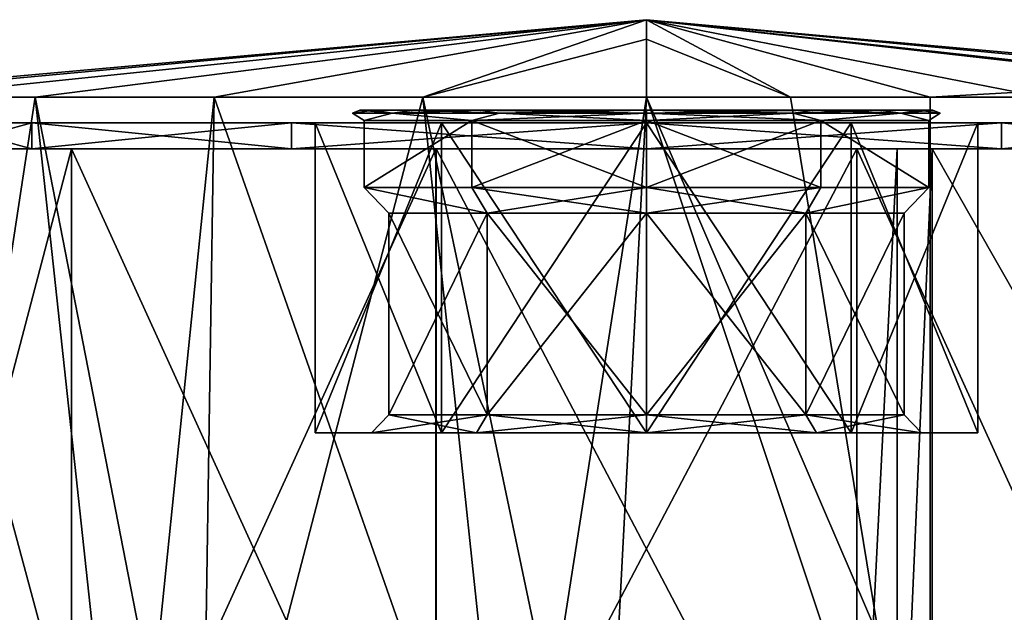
# Model space of a CAD drawing. Header units: millimetres. Extents: x -42 to 70, y 1 to 252.
# Tile 30 of 33: x 12 to 50, y 33 to 56. Entities that reach past the tile are written whole.
import ezdxf

# ---------------------------------------------------------------- set-up
doc = ezdxf.new("R2010")
doc.units = ezdxf.units.MM
doc.header["$LTSCALE"] = 65.185185
for name, color, linetype in [('415', 7, 'CONTINUOUS'), ('416', 7, 'CONTINUOUS'), ('417', 7, 'CONTINUOUS'), ('418', 7, 'CONTINUOUS'), ('419', 7, 'CONTINUOUS'), ('420', 7, 'CONTINUOUS'), ('421', 7, 'CONTINUOUS'), ('422', 7, 'CONTINUOUS'), ('423', 7, 'CONTINUOUS'), ('424', 7, 'CONTINUOUS'), ('425', 7, 'CONTINUOUS'), ('426', 7, 'CONTINUOUS'), ('427', 7, 'CONTINUOUS'), ('428', 7, 'CONTINUOUS'), ('429', 7, 'CONTINUOUS'), ('430', 7, 'CONTINUOUS'), ('431', 7, 'CONTINUOUS'), ('432', 7, 'CONTINUOUS'), ('433', 7, 'CONTINUOUS'), ('434', 7, 'CONTINUOUS'), ('435', 7, 'CONTINUOUS'), ('436', 7, 'CONTINUOUS'), ('437', 7, 'CONTINUOUS'), ('438', 7, 'CONTINUOUS'), ('440', 7, 'CONTINUOUS')]:
    doc.layers.add(name, color=color, linetype=linetype)

msp = doc.modelspace()

# ---------------------------------------------------------------- linework, layer by layer
at = {"layer": '415', "linetype": 'CONTINUOUS'}
for points in [[(6.156, 19.5, 14.196), (16.386, 19.5, 26.79), (7.488, 52.5, 16.75), (6.156, 19.5, 14.196)], [(12.812, 52.5, -23.688), (7.781, 19.5, -17.247), (7.488, 52.5, -16.75), (12.812, 52.5, -23.688)], [(7.488, 52.5, 16.75), (16.386, 19.5, 26.79), (12.812, 52.5, 23.688), (7.488, 52.5, 16.75)], [(19.253, 19.5, -28.719), (7.781, 19.5, -17.247), (12.812, 52.5, -23.688), (19.253, 19.5, -28.719)], [(19.75, 52.5, -29.012), (19.253, 19.5, -28.719), (12.812, 52.5, -23.688), (19.75, 52.5, -29.012)], [(12.812, 52.5, 23.688), (16.386, 19.5, 26.79), (19.75, 52.5, 29.012), (12.812, 52.5, 23.688)], [(16.386, 19.5, 26.79), (31.334, 19.5, 33.099), (19.75, 52.5, 29.012), (16.386, 19.5, 26.79)], [(34.772, 19.5, -33.455), (19.253, 19.5, -28.719), (27.83, 52.5, -32.359), (34.772, 19.5, -33.455)], [(27.83, 52.5, -32.359), (19.253, 19.5, -28.719), (19.75, 52.5, -29.012), (27.83, 52.5, -32.359)], [(19.75, 52.5, 29.012), (31.334, 19.5, 33.099), (27.83, 52.5, 32.359), (19.75, 52.5, 29.012)], [(36.5, 52.5, -33.5), (34.772, 19.5, -33.455), (27.83, 52.5, -32.359), (36.5, 52.5, -33.5)], [(27.83, 52.5, 32.359), (31.334, 19.5, 33.099), (36.5, 52.5, 33.5), (27.83, 52.5, 32.359)], [(31.334, 19.5, 33.099), (47.494, 19.5, 31.645), (36.5, 52.5, 33.5), (31.334, 19.5, 33.099)], [(50.696, 19.5, -30.344), (34.772, 19.5, -33.455), (36.5, 52.5, -33.5), (50.696, 19.5, -30.344)], [(36.5, 52.5, 33.5), (47.494, 19.5, 31.645), (42.075, 52.5, 33.033), (36.5, 52.5, 33.5)], [(51.859, 52.5, -29.771), (50.696, 19.5, -30.344), (36.5, 52.5, -33.5), (51.859, 52.5, -29.771)], [(42.075, 52.5, 33.033), (47.494, 19.5, 31.645), (47.494, 52.5, 31.645), (42.075, 52.5, 33.033)]]:
    msp.add_3dface(points, dxfattribs=at)
at = {"layer": '416', "linetype": 'CONTINUOUS'}
for points in [[(4.141, 52.5, -8.67), (3, 52.5), (36.5, 55.5), (4.141, 52.5, -8.67)], [(3, 52.5), (4.141, 52.5, 8.67), (36.5, 55.5), (3, 52.5)], [(7.488, 52.5, -16.75), (4.141, 52.5, -8.67), (36.5, 55.5), (7.488, 52.5, -16.75)], [(4.141, 52.5, 8.67), (7.488, 52.5, 16.75), (36.5, 55.5), (4.141, 52.5, 8.67)], [(12.812, 52.5, -23.688), (7.488, 52.5, -16.75), (36.5, 55.5), (12.812, 52.5, -23.688)], [(7.488, 52.5, 16.75), (12.812, 52.5, 23.688), (36.5, 55.5), (7.488, 52.5, 16.75)], [(19.75, 52.5, -29.012), (12.812, 52.5, -23.688), (36.5, 55.5), (19.75, 52.5, -29.012)], [(12.812, 52.5, 23.688), (19.75, 52.5, 29.012), (36.5, 55.5), (12.812, 52.5, 23.688)], [(27.83, 52.5, -32.359), (19.75, 52.5, -29.012), (36.5, 55.5), (27.83, 52.5, -32.359)], [(19.75, 52.5, 29.012), (27.83, 52.5, 32.359), (36.5, 55.5), (19.75, 52.5, 29.012)], [(36.5, 54.749, -16.817), (27.83, 52.5, -32.359), (36.5, 55.5), (36.5, 54.749, -16.817)], [(27.83, 52.5, 32.359), (36.5, 52.5, 33.5), (36.5, 55.5), (27.83, 52.5, 32.359)], [(36.5, 55.5), (36.5, 52.5, 33.5), (36.5, 54.749, 16.817), (36.5, 55.5)], [(36.5, 52.5, -33.5), (27.83, 52.5, -32.359), (36.5, 54.749, -16.817), (36.5, 52.5, -33.5)]]:
    msp.add_3dface(points, dxfattribs=at)
at = {"layer": '417', "linetype": 'CONTINUOUS'}
for points in [[(68.145, 52.5, 10.994), (69.663, 52.5, -4.738), (36.5, 55.5), (68.145, 52.5, 10.994)], [(68.145, 52.5, 10.994), (36.5, 55.5), (57.819, 53.074, 21.319), (68.145, 52.5, 10.994)], [(69.663, 52.5, -4.738), (63.8, 52.5, -19.416), (36.5, 55.5), (69.663, 52.5, -4.738)], [(63.8, 52.5, -19.416), (51.859, 52.5, -29.771), (36.5, 55.5), (63.8, 52.5, -19.416)], [(51.859, 52.5, -29.771), (36.5, 52.5, -33.5), (36.5, 55.5), (51.859, 52.5, -29.771)], [(36.5, 52.5, -33.5), (36.5, 54.749, -16.817), (36.5, 55.5), (36.5, 52.5, -33.5)], [(42.075, 52.5, 33.033), (47.494, 52.5, 31.645), (36.5, 55.5), (42.075, 52.5, 33.033)], [(42.075, 52.5, 33.033), (36.5, 55.5), (36.5, 54.749, 16.817), (42.075, 52.5, 33.033)], [(36.5, 55.5), (47.494, 52.5, 31.645), (57.819, 53.074, 21.319), (36.5, 55.5)], [(36.5, 52.5, 33.5), (42.075, 52.5, 33.033), (36.5, 54.749, 16.817), (36.5, 52.5, 33.5)]]:
    msp.add_3dface(points, dxfattribs=at)
at = {"layer": '418', "linetype": 'CONTINUOUS'}
for points in [[(23.661, 39.5, -4.172), (28.565, 39.5, -10.922), (29.917, 39.5, -9.061), (23.661, 39.5, -4.172)], [(23.661, 39.5, 4.172), (23.661, 39.5, -4.172), (25.848, 39.5, 3.461), (23.661, 39.5, 4.172)], [(25.848, 39.5, 3.461), (23.661, 39.5, -4.172), (25.848, 39.5, -3.461), (25.848, 39.5, 3.461)], [(25.848, 39.5, -3.461), (23.661, 39.5, -4.172), (29.917, 39.5, -9.061), (25.848, 39.5, -3.461)], [(28.565, 39.5, 10.922), (23.661, 39.5, 4.172), (29.917, 39.5, 9.061), (28.565, 39.5, 10.922)], [(29.917, 39.5, 9.061), (23.661, 39.5, 4.172), (25.848, 39.5, 3.461), (29.917, 39.5, 9.061)], [(28.565, 39.5, -10.922), (36.5, 39.5, -13.5), (36.5, 39.5, -11.2), (28.565, 39.5, -10.922)], [(29.917, 39.5, -9.061), (28.565, 39.5, -10.922), (36.5, 39.5, -11.2), (29.917, 39.5, -9.061)], [(36.5, 39.5, 13.5), (28.565, 39.5, 10.922), (36.5, 39.5, 11.2), (36.5, 39.5, 13.5)], [(36.5, 39.5, 11.2), (28.565, 39.5, 10.922), (29.917, 39.5, 9.061), (36.5, 39.5, 11.2)], [(36.5, 39.5, -13.5), (44.435, 39.5, -10.922), (36.5, 39.5, -11.2), (36.5, 39.5, -13.5)], [(44.435, 39.5, 10.922), (36.5, 39.5, 13.5), (36.5, 39.5, 11.2), (44.435, 39.5, 10.922)], [(44.435, 39.5, 10.922), (36.5, 39.5, 11.2), (43.083, 39.5, 9.061), (44.435, 39.5, 10.922)], [(36.5, 39.5, -11.2), (44.435, 39.5, -10.922), (43.083, 39.5, -9.061), (36.5, 39.5, -11.2)], [(49.339, 39.5, 4.172), (44.435, 39.5, 10.922), (43.083, 39.5, 9.061), (49.339, 39.5, 4.172)], [(47.152, 39.5, 3.461), (49.339, 39.5, 4.172), (43.083, 39.5, 9.061), (47.152, 39.5, 3.461)], [(44.435, 39.5, -10.922), (49.339, 39.5, -4.172), (43.083, 39.5, -9.061), (44.435, 39.5, -10.922)], [(43.083, 39.5, -9.061), (49.339, 39.5, -4.172), (47.152, 39.5, -3.461), (43.083, 39.5, -9.061)], [(49.339, 39.5, -4.172), (49.339, 39.5, 4.172), (47.152, 39.5, -3.461), (49.339, 39.5, -4.172)], [(47.152, 39.5, -3.461), (49.339, 39.5, 4.172), (47.152, 39.5, 3.461), (47.152, 39.5, -3.461)]]:
    msp.add_3dface(points, dxfattribs=at)
at = {"layer": '419', "linetype": 'CONTINUOUS'}
for points in [[(9, 50.5), (12.684, 50.5, -13.75), (9, 51.5), (9, 50.5)], [(9, 51.5), (12.684, 50.5, -13.75), (12.684, 51.5, -13.75), (9, 51.5)], [(12.684, 50.5, 13.75), (9, 50.5), (12.684, 51.5, 13.75), (12.684, 50.5, 13.75)], [(12.684, 51.5, 13.75), (9, 50.5), (9, 51.5), (12.684, 51.5, 13.75)], [(12.684, 50.5, -13.75), (22.75, 50.5, -23.816), (12.684, 51.5, -13.75), (12.684, 50.5, -13.75)], [(12.684, 51.5, -13.75), (22.75, 50.5, -23.816), (22.75, 51.5, -23.816), (12.684, 51.5, -13.75)], [(22.75, 50.5, 23.816), (12.684, 50.5, 13.75), (22.75, 51.5, 23.816), (22.75, 50.5, 23.816)], [(22.75, 51.5, 23.816), (12.684, 50.5, 13.75), (12.684, 51.5, 13.75), (22.75, 51.5, 23.816)], [(22.75, 50.5, -23.816), (36.5, 50.5, -27.5), (22.75, 51.5, -23.816), (22.75, 50.5, -23.816)], [(22.75, 51.5, -23.816), (36.5, 50.5, -27.5), (36.5, 51.5, -27.5), (22.75, 51.5, -23.816)], [(36.5, 50.5, 27.5), (22.75, 50.5, 23.816), (36.5, 51.5, 27.5), (36.5, 50.5, 27.5)], [(36.5, 51.5, 27.5), (22.75, 50.5, 23.816), (22.75, 51.5, 23.816), (36.5, 51.5, 27.5)]]:
    msp.add_3dface(points, dxfattribs=at)
at = {"layer": '420', "linetype": 'CONTINUOUS'}
for points in [[(36.5, 51.5, -27.5), (36.5, 50.5, -27.5), (50.25, 50.5, -23.816), (36.5, 51.5, -27.5)], [(36.5, 50.5, 27.5), (36.5, 51.5, 27.5), (50.25, 51.5, 23.816), (36.5, 50.5, 27.5)], [(50.25, 50.5, 23.816), (36.5, 50.5, 27.5), (50.25, 51.5, 23.816), (50.25, 50.5, 23.816)], [(36.5, 51.5, -27.5), (50.25, 50.5, -23.816), (50.25, 51.5, -23.816), (36.5, 51.5, -27.5)], [(60.316, 50.5, 13.75), (50.25, 50.5, 23.816), (60.316, 51.5, 13.75), (60.316, 50.5, 13.75)], [(60.316, 51.5, 13.75), (50.25, 50.5, 23.816), (50.25, 51.5, 23.816), (60.316, 51.5, 13.75)], [(50.25, 50.5, -23.816), (60.316, 50.5, -13.75), (50.25, 51.5, -23.816), (50.25, 50.5, -23.816)], [(50.25, 51.5, -23.816), (60.316, 50.5, -13.75), (60.316, 51.5, -13.75), (50.25, 51.5, -23.816)]]:
    msp.add_3dface(points, dxfattribs=at)
at = {"layer": '421', "linetype": 'CONTINUOUS'}
for points in [[(26.514, 40.2, -3.244), (30.328, 40.2, -8.495), (26.514, 48, -3.245), (26.514, 40.2, -3.244)], [(26.514, 48, -3.245), (30.328, 40.2, -8.495), (30.328, 48, -8.495), (26.514, 48, -3.245)], [(26.514, 40.2, 3.244), (26.514, 40.2, -3.244), (26.514, 48, 3.245), (26.514, 40.2, 3.244)], [(26.514, 48, 3.245), (26.514, 40.2, -3.244), (26.514, 48, -3.245), (26.514, 48, 3.245)], [(30.328, 40.2, 8.495), (26.514, 40.2, 3.244), (30.328, 48, 8.495), (30.328, 40.2, 8.495)], [(30.328, 48, 8.495), (26.514, 40.2, 3.244), (26.514, 48, 3.245), (30.328, 48, 8.495)], [(30.328, 40.2, -8.495), (36.5, 40.2, -10.5), (30.328, 48, -8.495), (30.328, 40.2, -8.495)], [(30.328, 48, -8.495), (36.5, 40.2, -10.5), (36.5, 48, -10.5), (30.328, 48, -8.495)], [(36.5, 40.2, 10.5), (30.328, 40.2, 8.495), (36.5, 48, 10.5), (36.5, 40.2, 10.5)], [(36.5, 48, 10.5), (30.328, 40.2, 8.495), (30.328, 48, 8.495), (36.5, 48, 10.5)]]:
    msp.add_3dface(points, dxfattribs=at)
at = {"layer": '422', "linetype": 'CONTINUOUS'}
for points in [[(36.5, 48, -10.5), (36.5, 40.2, -10.5), (42.672, 40.2, -8.495), (36.5, 48, -10.5)], [(36.5, 40.2, 10.5), (36.5, 48, 10.5), (42.672, 48, 8.495), (36.5, 40.2, 10.5)], [(42.672, 40.2, 8.495), (36.5, 40.2, 10.5), (42.672, 48, 8.495), (42.672, 40.2, 8.495)], [(36.5, 48, -10.5), (42.672, 40.2, -8.495), (42.672, 48, -8.495), (36.5, 48, -10.5)], [(46.486, 40.2, 3.244), (42.672, 40.2, 8.495), (46.486, 48, 3.245), (46.486, 40.2, 3.244)], [(46.486, 48, 3.245), (42.672, 40.2, 8.495), (42.672, 48, 8.495), (46.486, 48, 3.245)], [(42.672, 40.2, -8.495), (46.486, 40.2, -3.244), (42.672, 48, -8.495), (42.672, 40.2, -8.495)], [(42.672, 48, -8.495), (46.486, 40.2, -3.244), (46.486, 48, -3.245), (42.672, 48, -8.495)], [(46.486, 40.2, -3.244), (46.486, 40.2, 3.244), (46.486, 48, -3.245), (46.486, 40.2, -3.244)], [(46.486, 48, -3.245), (46.486, 40.2, 3.244), (46.486, 48, 3.245), (46.486, 48, -3.245)]]:
    msp.add_3dface(points, dxfattribs=at)
at = {"layer": '423', "linetype": 'CONTINUOUS'}
for points in [[(47.494, 52.5, 31.645), (68.145, 52.5, 10.994), (57.819, 53.074, 21.319), (47.494, 52.5, 31.645)], [(47.494, 19.5, 31.645), (68.145, 19.5, 10.994), (68.145, 52.5, 10.994), (47.494, 19.5, 31.645)], [(47.494, 19.5, 31.645), (68.145, 52.5, 10.994), (47.494, 52.5, 31.645), (47.494, 19.5, 31.645)]]:
    msp.add_3dface(points, dxfattribs=at)
at = {"layer": '424', "linetype": 'CONTINUOUS'}
for points in [[(29.917, 39.5, 9.061), (25.848, 39.5, 3.461), (30.328, 40.2, 8.495), (29.917, 39.5, 9.061)], [(25.848, 39.5, 3.461), (25.848, 39.5, -3.461), (26.514, 40.2, 3.244), (25.848, 39.5, 3.461)], [(25.848, 39.5, 3.461), (26.514, 40.2, 3.244), (30.328, 40.2, 8.495), (25.848, 39.5, 3.461)], [(25.848, 39.5, -3.461), (29.917, 39.5, -9.061), (26.514, 40.2, -3.244), (25.848, 39.5, -3.461)], [(25.848, 39.5, -3.461), (26.514, 40.2, -3.244), (26.514, 40.2, 3.244), (25.848, 39.5, -3.461)], [(29.917, 39.5, -9.061), (30.328, 40.2, -8.495), (26.514, 40.2, -3.244), (29.917, 39.5, -9.061)], [(36.5, 39.5, 11.2), (29.917, 39.5, 9.061), (36.5, 40.2, 10.5), (36.5, 39.5, 11.2)], [(29.917, 39.5, 9.061), (30.328, 40.2, 8.495), (36.5, 40.2, 10.5), (29.917, 39.5, 9.061)], [(29.917, 39.5, -9.061), (36.5, 39.5, -11.2), (30.328, 40.2, -8.495), (29.917, 39.5, -9.061)], [(36.5, 39.5, -11.2), (36.5, 40.2, -10.5), (30.328, 40.2, -8.495), (36.5, 39.5, -11.2)]]:
    msp.add_3dface(points, dxfattribs=at)
at = {"layer": '425', "linetype": 'CONTINUOUS'}
for points in [[(43.083, 39.5, 9.061), (36.5, 39.5, 11.2), (42.672, 40.2, 8.495), (43.083, 39.5, 9.061)], [(36.5, 39.5, 11.2), (36.5, 40.2, 10.5), (42.672, 40.2, 8.495), (36.5, 39.5, 11.2)], [(36.5, 39.5, -11.2), (43.083, 39.5, -9.061), (36.5, 40.2, -10.5), (36.5, 39.5, -11.2)], [(36.5, 40.2, -10.5), (43.083, 39.5, -9.061), (42.672, 40.2, -8.495), (36.5, 40.2, -10.5)], [(43.083, 39.5, -9.061), (47.152, 39.5, -3.461), (42.672, 40.2, -8.495), (43.083, 39.5, -9.061)], [(47.152, 39.5, -3.461), (46.486, 40.2, -3.244), (42.672, 40.2, -8.495), (47.152, 39.5, -3.461)], [(43.083, 39.5, 9.061), (42.672, 40.2, 8.495), (46.486, 40.2, 3.244), (43.083, 39.5, 9.061)], [(47.152, 39.5, 3.461), (43.083, 39.5, 9.061), (46.486, 40.2, 3.244), (47.152, 39.5, 3.461)], [(47.152, 39.5, -3.461), (47.152, 39.5, 3.461), (46.486, 40.2, -3.244), (47.152, 39.5, -3.461)], [(47.152, 39.5, 3.461), (46.486, 40.2, 3.244), (46.486, 40.2, -3.244), (47.152, 39.5, 3.461)]]:
    msp.add_3dface(points, dxfattribs=at)
at = {"layer": '426', "linetype": 'CONTINUOUS'}
for points in [[(25.4, 52, 0), (25.944, 52, -3.432), (25.944, 52, 3.432), (25.4, 52, 0)], [(25.944, 52, -3.432), (27.523, 52, -6.528), (25.944, 52, 3.432), (25.944, 52, -3.432)], [(25.944, 52, 3.432), (27.523, 52, -6.528), (27.523, 52, 6.528), (25.944, 52, 3.432)], [(27.523, 52, -6.528), (29.981, 52, -8.984), (27.523, 52, 6.528), (27.523, 52, -6.528)], [(27.523, 52, 6.528), (29.981, 52, -8.984), (29.981, 52, 8.984), (27.523, 52, 6.528)], [(29.981, 52, -8.984), (36.5, 52, -11.1), (29.981, 52, 8.984), (29.981, 52, -8.984)], [(29.981, 52, 8.984), (36.5, 52, -11.1), (36.5, 52, 11.1), (29.981, 52, 8.984)], [(36.5, 52, 11.1), (36.5, 52, -11.1), (43.019, 52, -8.984), (36.5, 52, 11.1)], [(43.019, 52, 8.984), (36.5, 52, 11.1), (43.019, 52, -8.984), (43.019, 52, 8.984)], [(45.477, 52, 6.528), (43.019, 52, 8.984), (45.477, 52, -6.528), (45.477, 52, 6.528)], [(45.477, 52, -6.528), (43.019, 52, 8.984), (43.019, 52, -8.984), (45.477, 52, -6.528)], [(47.056, 52, 3.432), (45.477, 52, 6.528), (47.056, 52, -3.432), (47.056, 52, 3.432)], [(47.056, 52, -3.432), (45.477, 52, 6.528), (45.477, 52, -6.528), (47.056, 52, -3.432)], [(47.6, 52, 0), (47.056, 52, 3.432), (47.056, 52, -3.432), (47.6, 52, 0)]]:
    msp.add_3dface(points, dxfattribs=at)
at = {"layer": '427', "linetype": 'CONTINUOUS'}
for points in [[(28.565, 39.5, -10.922), (23.661, 39.5, -4.172), (28.565, 51.5, -10.922), (28.565, 39.5, -10.922)], [(23.661, 39.5, -4.172), (23.661, 39.5, 4.172), (23.661, 51.5, -4.172), (23.661, 39.5, -4.172)], [(28.565, 51.5, -10.922), (23.661, 39.5, -4.172), (23.661, 51.5, -4.172), (28.565, 51.5, -10.922)], [(23.661, 39.5, 4.172), (28.565, 39.5, 10.922), (23.661, 51.5, 4.172), (23.661, 39.5, 4.172)], [(23.661, 51.5, -4.172), (23.661, 39.5, 4.172), (23.661, 51.5, 4.172), (23.661, 51.5, -4.172)], [(23.661, 51.5, 4.172), (28.565, 39.5, 10.922), (28.565, 51.5, 10.922), (23.661, 51.5, 4.172)], [(36.5, 39.5, -13.5), (28.565, 39.5, -10.922), (36.5, 51.5, -13.5), (36.5, 39.5, -13.5)], [(36.5, 51.5, -13.5), (28.565, 39.5, -10.922), (28.565, 51.5, -10.922), (36.5, 51.5, -13.5)], [(28.565, 39.5, 10.922), (36.5, 39.5, 13.5), (28.565, 51.5, 10.922), (28.565, 39.5, 10.922)], [(28.565, 51.5, 10.922), (36.5, 39.5, 13.5), (36.5, 51.5, 13.5), (28.565, 51.5, 10.922)]]:
    msp.add_3dface(points, dxfattribs=at)
at = {"layer": '428', "linetype": 'CONTINUOUS'}
for points in [[(12.684, 51.5, 13.75), (9, 51.5), (12.684, 51.5, -13.75), (12.684, 51.5, 13.75)], [(22.75, 51.5, 23.816), (12.684, 51.5, 13.75), (22.75, 51.5, -23.816), (22.75, 51.5, 23.816)], [(12.684, 51.5, 13.75), (12.684, 51.5, -13.75), (22.75, 51.5, -23.816), (12.684, 51.5, 13.75)], [(36.5, 51.5, 27.5), (22.75, 51.5, 23.816), (36.5, 51.5, 13.5), (36.5, 51.5, 27.5)], [(22.75, 51.5, 23.816), (22.75, 51.5, -23.816), (23.661, 51.5, -4.172), (22.75, 51.5, 23.816)], [(22.75, 51.5, 23.816), (23.661, 51.5, -4.172), (23.661, 51.5, 4.172), (22.75, 51.5, 23.816)], [(22.75, 51.5, 23.816), (23.661, 51.5, 4.172), (28.565, 51.5, 10.922), (22.75, 51.5, 23.816)], [(22.75, 51.5, 23.816), (28.565, 51.5, 10.922), (36.5, 51.5, 13.5), (22.75, 51.5, 23.816)], [(22.75, 51.5, -23.816), (36.5, 51.5, -27.5), (23.661, 51.5, -4.172), (22.75, 51.5, -23.816)], [(36.5, 51.5, -27.5), (28.565, 51.5, -10.922), (23.661, 51.5, -4.172), (36.5, 51.5, -27.5)], [(36.5, 51.5, -27.5), (36.5, 51.5, -13.5), (28.565, 51.5, -10.922), (36.5, 51.5, -27.5)], [(50.25, 51.5, 23.816), (36.5, 51.5, 27.5), (49.339, 51.5, 4.172), (50.25, 51.5, 23.816)], [(36.5, 51.5, 27.5), (36.5, 51.5, 13.5), (44.435, 51.5, 10.922), (36.5, 51.5, 27.5)], [(49.339, 51.5, 4.172), (36.5, 51.5, 27.5), (44.435, 51.5, 10.922), (49.339, 51.5, 4.172)], [(36.5, 51.5, -27.5), (50.25, 51.5, -23.816), (36.5, 51.5, -13.5), (36.5, 51.5, -27.5)], [(36.5, 51.5, -13.5), (50.25, 51.5, -23.816), (44.435, 51.5, -10.922), (36.5, 51.5, -13.5)], [(44.435, 51.5, -10.922), (50.25, 51.5, -23.816), (49.339, 51.5, -4.172), (44.435, 51.5, -10.922)], [(50.25, 51.5, -23.816), (50.25, 51.5, 23.816), (49.339, 51.5, 4.172), (50.25, 51.5, -23.816)], [(49.339, 51.5, -4.172), (50.25, 51.5, -23.816), (49.339, 51.5, 4.172), (49.339, 51.5, -4.172)], [(50.25, 51.5, -23.816), (60.316, 51.5, -13.75), (50.25, 51.5, 23.816), (50.25, 51.5, -23.816)], [(60.316, 51.5, -13.75), (60.316, 51.5, 13.75), (50.25, 51.5, 23.816), (60.316, 51.5, -13.75)]]:
    msp.add_3dface(points, dxfattribs=at)
at = {"layer": '429', "linetype": 'CONTINUOUS'}
for points in [[(44.435, 39.5, -10.922), (36.5, 39.5, -13.5), (44.435, 51.5, -10.922), (44.435, 39.5, -10.922)], [(36.5, 39.5, -13.5), (36.5, 51.5, -13.5), (44.435, 51.5, -10.922), (36.5, 39.5, -13.5)], [(36.5, 39.5, 13.5), (44.435, 39.5, 10.922), (36.5, 51.5, 13.5), (36.5, 39.5, 13.5)], [(36.5, 51.5, 13.5), (44.435, 39.5, 10.922), (44.435, 51.5, 10.922), (36.5, 51.5, 13.5)], [(44.435, 39.5, 10.922), (49.339, 39.5, 4.172), (44.435, 51.5, 10.922), (44.435, 39.5, 10.922)], [(49.339, 39.5, 4.172), (49.339, 51.5, 4.172), (44.435, 51.5, 10.922), (49.339, 39.5, 4.172)], [(49.339, 39.5, -4.172), (44.435, 39.5, -10.922), (49.339, 51.5, -4.172), (49.339, 39.5, -4.172)], [(44.435, 39.5, -10.922), (44.435, 51.5, -10.922), (49.339, 51.5, -4.172), (44.435, 39.5, -10.922)], [(49.339, 39.5, 4.172), (49.339, 39.5, -4.172), (49.339, 51.5, 4.172), (49.339, 39.5, 4.172)], [(49.339, 39.5, -4.172), (49.339, 51.5, -4.172), (49.339, 51.5, 4.172), (49.339, 39.5, -4.172)]]:
    msp.add_3dface(points, dxfattribs=at)
at = {"layer": '430', "linetype": 'CONTINUOUS'}
for points in [[(25.563, 51.6, 3.554), (29.74, 51.6, 9.304), (25.563, 49, 3.554), (25.563, 51.6, 3.554)], [(25.563, 49, 3.554), (29.74, 51.6, 9.304), (29.741, 49, 9.304), (25.563, 49, 3.554)], [(25.563, 51.6, -3.554), (25.563, 51.6, 3.554), (25.563, 49, -3.554), (25.563, 51.6, -3.554)], [(25.563, 49, -3.554), (25.563, 51.6, 3.554), (25.563, 49, 3.554), (25.563, 49, -3.554)], [(29.74, 51.6, -9.304), (25.563, 51.6, -3.554), (25.563, 49, -3.554), (29.74, 51.6, -9.304)], [(29.741, 49, -9.304), (29.74, 51.6, -9.304), (25.563, 49, -3.554), (29.741, 49, -9.304)], [(29.74, 51.6, 9.304), (36.5, 51.6, 11.5), (29.741, 49, 9.304), (29.74, 51.6, 9.304)], [(36.5, 51.6, -11.5), (29.74, 51.6, -9.304), (36.5, 49, -11.5), (36.5, 51.6, -11.5)], [(36.5, 49, -11.5), (29.74, 51.6, -9.304), (29.741, 49, -9.304), (36.5, 49, -11.5)], [(29.741, 49, 9.304), (36.5, 51.6, 11.5), (36.5, 49, 11.5), (29.741, 49, 9.304)]]:
    msp.add_3dface(points, dxfattribs=at)
at = {"layer": '431', "linetype": 'CONTINUOUS'}
for points in [[(30.328, 48, 8.495), (26.514, 48, 3.245), (25.563, 49, 3.554), (30.328, 48, 8.495)], [(30.328, 48, 8.495), (25.563, 49, 3.554), (29.741, 49, 9.304), (30.328, 48, 8.495)], [(26.514, 48, 3.245), (26.514, 48, -3.245), (25.563, 49, 3.554), (26.514, 48, 3.245)], [(26.514, 48, -3.245), (30.328, 48, -8.495), (25.563, 49, -3.554), (26.514, 48, -3.245)], [(26.514, 48, -3.245), (25.563, 49, -3.554), (25.563, 49, 3.554), (26.514, 48, -3.245)], [(30.328, 48, -8.495), (29.741, 49, -9.304), (25.563, 49, -3.554), (30.328, 48, -8.495)], [(30.328, 48, 8.495), (29.741, 49, 9.304), (36.5, 49, 11.5), (30.328, 48, 8.495)], [(30.328, 48, -8.495), (36.5, 48, -10.5), (29.741, 49, -9.304), (30.328, 48, -8.495)], [(36.5, 48, -10.5), (36.5, 49, -11.5), (29.741, 49, -9.304), (36.5, 48, -10.5)], [(36.5, 48, 10.5), (30.328, 48, 8.495), (36.5, 49, 11.5), (36.5, 48, 10.5)]]:
    msp.add_3dface(points, dxfattribs=at)
at = {"layer": '432', "linetype": 'CONTINUOUS'}
for points in [[(36.5, 49, 11.5), (36.5, 51.6, 11.5), (43.26, 51.6, 9.304), (36.5, 49, 11.5)], [(36.5, 51.6, -11.5), (36.5, 49, -11.5), (43.259, 49, -9.304), (36.5, 51.6, -11.5)], [(43.26, 51.6, -9.304), (36.5, 51.6, -11.5), (43.259, 49, -9.304), (43.26, 51.6, -9.304)], [(36.5, 49, 11.5), (43.26, 51.6, 9.304), (43.259, 49, 9.304), (36.5, 49, 11.5)], [(47.437, 49, -3.554), (43.26, 51.6, -9.304), (43.259, 49, -9.304), (47.437, 49, -3.554)], [(43.259, 49, 9.304), (43.26, 51.6, 9.304), (47.437, 49, 3.554), (43.259, 49, 9.304)], [(47.437, 51.6, -3.554), (43.26, 51.6, -9.304), (47.437, 49, -3.554), (47.437, 51.6, -3.554)], [(43.26, 51.6, 9.304), (47.437, 51.6, 3.554), (47.437, 49, 3.554), (43.26, 51.6, 9.304)], [(47.437, 51.6, 3.554), (47.437, 51.6, -3.554), (47.437, 49, 3.554), (47.437, 51.6, 3.554)], [(47.437, 49, 3.554), (47.437, 51.6, -3.554), (47.437, 49, -3.554), (47.437, 49, 3.554)]]:
    msp.add_3dface(points, dxfattribs=at)
at = {"layer": '433', "linetype": 'CONTINUOUS'}
for points in [[(42.672, 48, 8.495), (36.5, 48, 10.5), (43.259, 49, 9.304), (42.672, 48, 8.495)], [(36.5, 48, 10.5), (36.5, 49, 11.5), (43.259, 49, 9.304), (36.5, 48, 10.5)], [(36.5, 48, -10.5), (42.672, 48, -8.495), (36.5, 49, -11.5), (36.5, 48, -10.5)], [(36.5, 49, -11.5), (42.672, 48, -8.495), (43.259, 49, -9.304), (36.5, 49, -11.5)], [(42.672, 48, -8.495), (46.486, 48, -3.245), (47.437, 49, -3.554), (42.672, 48, -8.495)], [(42.672, 48, -8.495), (47.437, 49, -3.554), (43.259, 49, -9.304), (42.672, 48, -8.495)], [(46.486, 48, 3.245), (42.672, 48, 8.495), (47.437, 49, 3.554), (46.486, 48, 3.245)], [(42.672, 48, 8.495), (43.259, 49, 9.304), (47.437, 49, 3.554), (42.672, 48, 8.495)], [(46.486, 48, -3.245), (46.486, 48, 3.245), (47.437, 49, -3.554), (46.486, 48, -3.245)], [(46.486, 48, 3.245), (47.437, 49, 3.554), (47.437, 49, -3.554), (46.486, 48, 3.245)]]:
    msp.add_3dface(points, dxfattribs=at)
at = {"layer": '434', "linetype": 'CONTINUOUS'}
for points in [[(25.4, 52, 0), (25.944, 52, 3.432), (25.117, 51.883), (25.4, 52, 0)], [(25.4, 52, 0), (25.117, 51.883), (26.642, 51.883, -5.691), (25.4, 52, 0)], [(25.944, 52, 3.432), (26.642, 51.883, 5.691), (25.117, 51.883), (25.944, 52, 3.432)], [(25.563, 51.6, 3.554), (25.563, 51.6, -3.554), (25.117, 51.883), (25.563, 51.6, 3.554)], [(26.642, 51.883, 5.691), (25.563, 51.6, 3.554), (25.117, 51.883), (26.642, 51.883, 5.691)], [(25.117, 51.883), (25.563, 51.6, -3.554), (26.642, 51.883, -5.691), (25.117, 51.883)], [(25.944, 52, -3.432), (25.4, 52, 0), (26.642, 51.883, -5.691), (25.944, 52, -3.432)], [(29.74, 51.6, 9.304), (25.563, 51.6, 3.554), (26.642, 51.883, 5.691), (29.74, 51.6, 9.304)], [(25.563, 51.6, -3.554), (29.74, 51.6, -9.304), (26.642, 51.883, -5.691), (25.563, 51.6, -3.554)], [(27.523, 52, -6.528), (25.944, 52, -3.432), (26.642, 51.883, -5.691), (27.523, 52, -6.528)], [(25.944, 52, 3.432), (27.523, 52, 6.528), (26.642, 51.883, 5.691), (25.944, 52, 3.432)], [(27.523, 52, -6.528), (26.642, 51.883, -5.691), (30.809, 51.883, -9.858), (27.523, 52, -6.528)], [(27.523, 52, 6.528), (29.981, 52, 8.984), (26.642, 51.883, 5.691), (27.523, 52, 6.528)], [(29.981, 52, 8.984), (30.809, 51.883, 9.858), (26.642, 51.883, 5.691), (29.981, 52, 8.984)], [(30.809, 51.883, 9.858), (29.74, 51.6, 9.304), (26.642, 51.883, 5.691), (30.809, 51.883, 9.858)], [(26.642, 51.883, -5.691), (29.74, 51.6, -9.304), (30.809, 51.883, -9.858), (26.642, 51.883, -5.691)], [(29.981, 52, -8.984), (27.523, 52, -6.528), (30.809, 51.883, -9.858), (29.981, 52, -8.984)], [(36.5, 51.6, 11.5), (29.74, 51.6, 9.304), (36.5, 51.883, 11.383), (36.5, 51.6, 11.5)], [(36.5, 51.883, 11.383), (29.74, 51.6, 9.304), (30.809, 51.883, 9.858), (36.5, 51.883, 11.383)], [(29.74, 51.6, -9.304), (36.5, 51.6, -11.5), (30.809, 51.883, -9.858), (29.74, 51.6, -9.304)], [(36.5, 52, -11.1), (29.981, 52, -8.984), (36.5, 51.883, -11.383), (36.5, 52, -11.1)], [(29.981, 52, -8.984), (30.809, 51.883, -9.858), (36.5, 51.883, -11.383), (29.981, 52, -8.984)], [(29.981, 52, 8.984), (36.5, 52, 11.1), (30.809, 51.883, 9.858), (29.981, 52, 8.984)], [(36.5, 52, 11.1), (36.5, 51.883, 11.383), (30.809, 51.883, 9.858), (36.5, 52, 11.1)], [(30.809, 51.883, -9.858), (36.5, 51.6, -11.5), (36.5, 51.883, -11.383), (30.809, 51.883, -9.858)]]:
    msp.add_3dface(points, dxfattribs=at)
at = {"layer": '435', "linetype": 'CONTINUOUS'}
for points in [[(43.019, 52, -8.984), (36.5, 52, -11.1), (42.191, 51.883, -9.858), (43.019, 52, -8.984)], [(36.5, 52, -11.1), (36.5, 51.883, -11.383), (42.191, 51.883, -9.858), (36.5, 52, -11.1)], [(36.5, 52, 11.1), (43.019, 52, 8.984), (36.5, 51.883, 11.383), (36.5, 52, 11.1)], [(36.5, 51.883, 11.383), (43.019, 52, 8.984), (42.191, 51.883, 9.858), (36.5, 51.883, 11.383)], [(43.26, 51.6, 9.304), (36.5, 51.6, 11.5), (42.191, 51.883, 9.858), (43.26, 51.6, 9.304)], [(36.5, 51.6, 11.5), (36.5, 51.883, 11.383), (42.191, 51.883, 9.858), (36.5, 51.6, 11.5)], [(36.5, 51.6, -11.5), (43.26, 51.6, -9.304), (36.5, 51.883, -11.383), (36.5, 51.6, -11.5)], [(36.5, 51.883, -11.383), (43.26, 51.6, -9.304), (42.191, 51.883, -9.858), (36.5, 51.883, -11.383)], [(43.019, 52, 8.984), (45.477, 52, 6.528), (42.191, 51.883, 9.858), (43.019, 52, 8.984)], [(45.477, 52, 6.528), (46.358, 51.883, 5.691), (42.191, 51.883, 9.858), (45.477, 52, 6.528)], [(43.019, 52, -8.984), (42.191, 51.883, -9.858), (46.358, 51.883, -5.691), (43.019, 52, -8.984)], [(42.191, 51.883, -9.858), (43.26, 51.6, -9.304), (46.358, 51.883, -5.691), (42.191, 51.883, -9.858)], [(46.358, 51.883, 5.691), (43.26, 51.6, 9.304), (42.191, 51.883, 9.858), (46.358, 51.883, 5.691)], [(45.477, 52, -6.528), (43.019, 52, -8.984), (46.358, 51.883, -5.691), (45.477, 52, -6.528)], [(43.26, 51.6, -9.304), (47.437, 51.6, -3.554), (46.358, 51.883, -5.691), (43.26, 51.6, -9.304)], [(47.437, 51.6, 3.554), (43.26, 51.6, 9.304), (46.358, 51.883, 5.691), (47.437, 51.6, 3.554)], [(45.477, 52, 6.528), (47.056, 52, 3.432), (46.358, 51.883, 5.691), (45.477, 52, 6.528)], [(47.056, 52, -3.432), (45.477, 52, -6.528), (46.358, 51.883, -5.691), (47.056, 52, -3.432)], [(47.056, 52, 3.432), (47.6, 52, 0), (46.358, 51.883, 5.691), (47.056, 52, 3.432)], [(47.6, 52, 0), (47.883, 51.883), (46.358, 51.883, 5.691), (47.6, 52, 0)], [(47.056, 52, -3.432), (46.358, 51.883, -5.691), (47.883, 51.883), (47.056, 52, -3.432)], [(46.358, 51.883, -5.691), (47.437, 51.6, -3.554), (47.883, 51.883), (46.358, 51.883, -5.691)], [(47.883, 51.883), (47.437, 51.6, 3.554), (46.358, 51.883, 5.691), (47.883, 51.883)], [(47.6, 52, 0), (47.056, 52, -3.432), (47.883, 51.883), (47.6, 52, 0)], [(47.437, 51.6, -3.554), (47.437, 51.6, 3.554), (47.883, 51.883), (47.437, 51.6, -3.554)]]:
    msp.add_3dface(points, dxfattribs=at)
at = {"layer": '436', "linetype": 'CONTINUOUS'}
for points in [[(9, 50.5), (12.684, 50.5, 13.75), (6.073, 50.5, 8.152), (9, 50.5)], [(14.226, 50.5, -22.274), (9, 50.5), (6.073, 50.5, -8.153), (14.226, 50.5, -22.274)], [(6.073, 50.5, 8.152), (12.684, 50.5, 13.75), (14.225, 50.5, 22.273), (6.073, 50.5, 8.152)], [(12.684, 50.5, -13.75), (9, 50.5), (14.226, 50.5, -22.274), (12.684, 50.5, -13.75)], [(22.75, 50.5, -23.816), (12.684, 50.5, -13.75), (14.226, 50.5, -22.274), (22.75, 50.5, -23.816)], [(12.684, 50.5, 13.75), (22.75, 50.5, 23.816), (14.225, 50.5, 22.273), (12.684, 50.5, 13.75)], [(14.225, 50.5, 22.273), (22.75, 50.5, 23.816), (28.346, 50.5, 30.426), (14.225, 50.5, 22.273)], [(28.347, 50.5, -30.427), (22.75, 50.5, -23.816), (14.226, 50.5, -22.274), (28.347, 50.5, -30.427)], [(36.5, 50.5, -27.5), (22.75, 50.5, -23.816), (28.347, 50.5, -30.427), (36.5, 50.5, -27.5)], [(22.75, 50.5, 23.816), (36.5, 50.5, 27.5), (28.346, 50.5, 30.426), (22.75, 50.5, 23.816)], [(28.346, 50.5, 30.426), (36.5, 50.5, 27.5), (44.651, 50.5, 30.427), (28.346, 50.5, 30.426)], [(44.652, 50.5, -30.427), (36.5, 50.5, -27.5), (28.347, 50.5, -30.427), (44.652, 50.5, -30.427)], [(50.25, 50.5, -23.816), (36.5, 50.5, -27.5), (44.652, 50.5, -30.427), (50.25, 50.5, -23.816)], [(36.5, 50.5, 27.5), (50.25, 50.5, 23.816), (44.651, 50.5, 30.427), (36.5, 50.5, 27.5)], [(44.651, 50.5, 30.427), (50.25, 50.5, 23.816), (46.219, 50.5, 29.778), (44.651, 50.5, 30.427)], [(58.773, 50.5, -22.275), (50.25, 50.5, -23.816), (44.652, 50.5, -30.427), (58.773, 50.5, -22.275)], [(50.25, 50.5, 23.816), (47.565, 50.5, 28.745), (46.219, 50.5, 29.778), (50.25, 50.5, 23.816)], [(50.25, 50.5, 23.816), (60.316, 50.5, 13.75), (47.565, 50.5, 28.745), (50.25, 50.5, 23.816)], [(47.565, 50.5, 28.745), (60.316, 50.5, 13.75), (65.245, 50.5, 11.065), (47.565, 50.5, 28.745)], [(60.316, 50.5, -13.75), (50.25, 50.5, -23.816), (58.773, 50.5, -22.275), (60.316, 50.5, -13.75)]]:
    msp.add_3dface(points, dxfattribs=at)
at = {"layer": '437', "linetype": 'CONTINUOUS'}
for points in [[(46.219, 19.5, 29.778), (44.651, 19.5, 30.427), (46.219, 50.5, 29.778), (46.219, 19.5, 29.778)], [(44.651, 19.5, 30.427), (44.651, 50.5, 30.427), (46.219, 50.5, 29.778), (44.651, 19.5, 30.427)], [(47.565, 19.5, 28.745), (46.219, 19.5, 29.778), (47.565, 50.5, 28.745), (47.565, 19.5, 28.745)], [(47.565, 50.5, 28.745), (46.219, 19.5, 29.778), (46.219, 50.5, 29.778), (47.565, 50.5, 28.745)]]:
    msp.add_3dface(points, dxfattribs=at)
at = {"layer": '438', "linetype": 'CONTINUOUS'}
for points in [[(14.225, 19.5, 22.273), (6.073, 19.5, 8.152), (14.225, 50.5, 22.273), (14.225, 19.5, 22.273)], [(6.073, 19.5, 8.152), (6.073, 50.5, 8.152), (14.225, 50.5, 22.273), (6.073, 19.5, 8.152)], [(6.073, 19.5, -8.153), (14.226, 19.5, -22.274), (6.073, 50.5, -8.153), (6.073, 19.5, -8.153)], [(14.226, 19.5, -22.274), (14.226, 50.5, -22.274), (6.073, 50.5, -8.153), (14.226, 19.5, -22.274)], [(28.346, 19.5, 30.426), (14.225, 19.5, 22.273), (28.346, 50.5, 30.426), (28.346, 19.5, 30.426)], [(14.225, 19.5, 22.273), (14.225, 50.5, 22.273), (28.346, 50.5, 30.426), (14.225, 19.5, 22.273)], [(14.226, 19.5, -22.274), (28.347, 19.5, -30.427), (14.226, 50.5, -22.274), (14.226, 19.5, -22.274)], [(28.347, 19.5, -30.427), (28.347, 50.5, -30.427), (14.226, 50.5, -22.274), (28.347, 19.5, -30.427)], [(44.651, 19.5, 30.427), (28.346, 19.5, 30.426), (44.651, 50.5, 30.427), (44.651, 19.5, 30.427)], [(28.346, 19.5, 30.426), (28.346, 50.5, 30.426), (44.651, 50.5, 30.427), (28.346, 19.5, 30.426)], [(28.347, 19.5, -30.427), (44.652, 19.5, -30.427), (28.347, 50.5, -30.427), (28.347, 19.5, -30.427)], [(44.652, 19.5, -30.427), (44.652, 50.5, -30.427), (28.347, 50.5, -30.427), (44.652, 19.5, -30.427)], [(44.652, 19.5, -30.427), (58.773, 19.5, -22.275), (44.652, 50.5, -30.427), (44.652, 19.5, -30.427)], [(58.773, 19.5, -22.275), (58.773, 50.5, -22.275), (44.652, 50.5, -30.427), (58.773, 19.5, -22.275)]]:
    msp.add_3dface(points, dxfattribs=at)
at = {"layer": '440', "linetype": 'CONTINUOUS'}
for points in [[(65.245, 19.5, 11.065), (47.565, 19.5, 28.745), (47.565, 50.5, 28.745), (65.245, 19.5, 11.065)], [(65.245, 19.5, 11.065), (47.565, 50.5, 28.745), (65.245, 50.5, 11.065), (65.245, 19.5, 11.065)]]:
    msp.add_3dface(points, dxfattribs=at)

doc.saveas('drawing.dxf')
